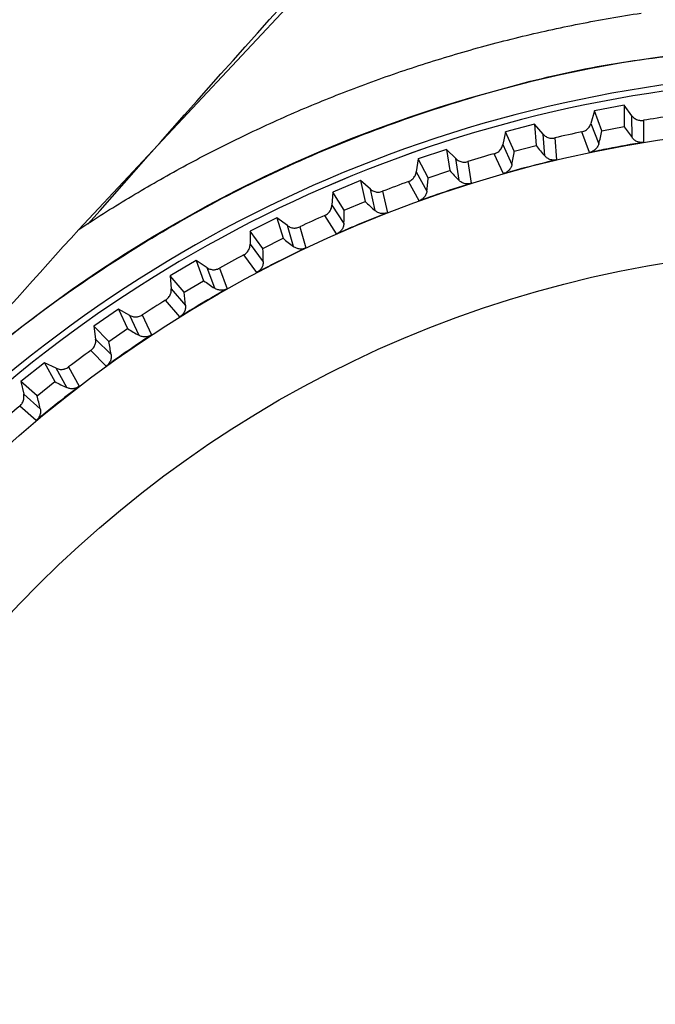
# Model space of a CAD drawing. Header units: millimetres. Extents: x -107 to 42, y 0 to 140.
# Tile 9 of 17: x -99 to -88, y 80 to 97. Entities that reach past the tile are written whole.
import ezdxf

# ---------------------------------------------------------------- set-up
doc = ezdxf.new("R2010")
doc.units = ezdxf.units.MM

msp = doc.modelspace()

# ---------------------------------------------------------------- linework, layer by layer
at = {"color": 7, "linetype": 'Continuous', "lineweight": 25}
for p, q in [((-97.842, 93.305), (-90.225, 101.446)), ((-88.773, 95.373), (-89.265, 95.281)), ((-88.773, 95.373), (-88.769, 95.017)), ((-88.643, 95.199), (-88.773, 95.373)), ((-89.265, 95.281), (-89.323, 95.072)), ((-89.139, 94.947), (-89.265, 95.281)), ((-88.639, 94.834), (-88.643, 95.199)), ((-90.262, 95.058), (-90.746, 94.932)), ((-90.262, 95.058), (-90.233, 94.702)), ((-90.119, 94.893), (-90.262, 95.058)), ((-89.323, 95.072), (-89.194, 94.73)), ((-88.451, 95.122), (-88.447, 94.757)), ((-90.746, 94.932), (-90.79, 94.719)), ((-90.597, 94.607), (-90.746, 94.932)), ((-90.091, 94.529), (-90.119, 94.893)), ((-89.345, 94.588), (-89.474, 94.93)), ((-89.139, 94.947), (-88.769, 95.017)), ((-90.79, 94.719), (-90.637, 94.387)), ((-90.597, 94.607), (-90.233, 94.702)), ((-89.923, 94.83), (-89.893, 94.465)), ((-91.725, 94.639), (-92.199, 94.48)), ((-91.725, 94.639), (-91.671, 94.287)), ((-91.571, 94.485), (-91.725, 94.639)), ((-90.778, 94.234), (-90.93, 94.567)), ((-92.199, 94.48), (-92.228, 94.264)), ((-92.028, 94.166), (-92.199, 94.48)), ((-91.517, 94.124), (-91.571, 94.485)), ((-91.371, 94.435), (-91.316, 94.074)), ((-92.228, 94.264), (-92.052, 93.944)), ((-92.028, 94.166), (-91.671, 94.287)), ((-93.155, 94.12), (-93.617, 93.927)), ((-93.155, 94.12), (-93.077, 93.772)), ((-92.991, 93.977), (-93.155, 94.12)), ((-92.182, 93.782), (-92.357, 94.103)), ((-93.617, 93.927), (-93.631, 93.71)), ((-93.425, 93.627), (-93.617, 93.927)), ((-92.912, 93.62), (-92.991, 93.977)), ((-92.787, 93.941), (-92.707, 93.584)), ((-93.425, 93.627), (-93.077, 93.772)), ((-93.631, 93.71), (-93.433, 93.403)), ((-94.546, 93.501), (-94.993, 93.277)), ((-94.546, 93.501), (-94.443, 93.16)), ((-94.372, 93.37), (-94.546, 93.501)), ((-93.552, 93.232), (-93.749, 93.54)), ((-94.78, 92.991), (-94.993, 93.277)), ((-94.993, 93.277), (-94.991, 93.06)), ((-94.268, 93.02), (-94.372, 93.37)), ((-94.166, 93.349), (-94.062, 92.999)), ((-94.991, 93.06), (-94.773, 92.767)), ((-94.78, 92.991), (-94.443, 93.16)), ((-95.89, 92.788), (-96.32, 92.533)), ((-95.89, 92.788), (-95.764, 92.454)), ((-95.708, 92.669), (-95.89, 92.788)), ((-94.879, 92.589), (-95.097, 92.882)), ((-95.579, 92.327), (-95.708, 92.669)), ((-95.501, 92.662), (-95.372, 92.32)), ((-96.088, 92.262), (-96.32, 92.533)), ((-96.32, 92.533), (-96.303, 92.316)), ((-96.088, 92.262), (-95.764, 92.454)), ((-96.303, 92.316), (-96.065, 92.04)), ((-96.159, 91.854), (-96.397, 92.132)), ((-97.181, 91.982), (-97.592, 91.698)), ((-97.181, 91.982), (-97.032, 91.658)), ((-96.991, 91.876), (-97.181, 91.982)), ((-96.839, 91.544), (-96.991, 91.876)), ((-96.784, 91.884), (-96.631, 91.552)), ((-97.342, 91.444), (-97.592, 91.698)), ((-97.592, 91.698), (-97.561, 91.483)), ((-97.342, 91.444), (-97.032, 91.658)), ((-97.561, 91.483), (-97.304, 91.223)), ((-97.384, 91.032), (-97.641, 91.292)), ((-98.412, 91.088), (-98.803, 90.776)), ((-98.412, 91.088), (-98.241, 90.776)), ((-98.215, 90.996), (-98.412, 91.088)), ((-98.041, 90.676), (-98.215, 90.996)), ((-98.01, 91.018), (-97.834, 90.697)), ((-98.535, 90.54), (-98.803, 90.776)), ((-98.803, 90.776), (-98.756, 90.564)), ((-98.535, 90.54), (-98.241, 90.776)), ((-98.756, 90.564), (-98.482, 90.323)), ((-98.549, 90.126), (-98.823, 90.368))]:
    msp.add_line(p, q, dxfattribs=at)
for radius in [21.133, 19.098]:
    msp.add_circle((-85, 73.901), radius, dxfattribs=at)
for centre, radius, start, end in [((-85, 73.901), 22.5, 52.5473, 139), ((-85, 73.901), 22.033, 47.3704, 139), ((-85, 73.901), 21.929, 48.6514, 139), ((-85, 73.901), 21.5, 98.0112, 99.2357), ((-85, 73.901), 21.5, 102.0112, 103.2357), ((-91.878, 95.524), 2.799, 343.516, 348.098), ((-86.425, 96.547), 2.799, 213.1489, 217.7309), ((-88.002, 96.393), 2.799, 217.1489, 221.7309), ((-85, 73.901), 21.5, 106.0112, 107.2357), ((-93.37, 94.992), 2.799, 347.516, 352.098), ((-89.563, 96.128), 2.799, 221.1489, 225.7309), ((-85, 73.901), 21.5, 110.0112, 111.2357), ((-94.821, 94.357), 2.799, 351.516, 356.098), ((-91.103, 95.756), 2.799, 225.1489, 229.7309), ((-96.224, 93.622), 2.799, 355.516, 0.098), ((-85, 73.901), 21.5, 114.0112, 115.2357), ((-92.612, 95.277), 2.799, 229.1489, 233.7309), ((-97.572, 92.791), 2.799, 359.516, 4.098), ((-85, 73.901), 21.5, 118.0112, 119.2357), ((-94.085, 94.694), 2.799, 233.1489, 237.7309), ((-98.859, 91.868), 2.799, 3.516, 8.098), ((-85, 73.901), 21.5, 122.0112, 123.2357), ((-95.513, 94.01), 2.799, 237.1489, 241.7309), ((-100.079, 90.857), 2.799, 7.516, 12.098), ((-85, 73.901), 21.5, 126.0112, 127.2357), ((-96.89, 93.227), 2.799, 241.1489, 245.7309), ((-101.225, 89.764), 2.799, 11.516, 16.098), ((-85, 73.901), 21.5, 130.0112, 131.2357), ((-85, 73.901), 22.5, 141, 257.1462), ((-85, 73.901), 21.929, 141, 251.3486)]:
    msp.add_arc(centre, radius, start, end, dxfattribs=at)
at = {"color": 8, "linetype": 'Continuous', "lineweight": 25}
for start, end in [(48.6534, 139), (141, 251.3466)]:
    msp.add_arc((-85, 73.901), 21.929, start, end, dxfattribs=at)
at = {"color": 7, "linetype": 'Continuous', "lineweight": 25}
for points, knots in [([(-97.688, 93.396), (-95.547, 95.821), (-92.861, 98.863), (-90.031, 101.769), (-89.457, 102.358)], [0, 0, 0, 0, 0.797299, 1, 1, 1, 1]), ([(-97.842, 93.305), (-97.705, 93.394), (-97.432, 93.573), (-97.014, 93.83), (-96.589, 94.08), (-96.158, 94.322), (-95.721, 94.555), (-95.277, 94.779), (-94.827, 94.995), (-94.37, 95.202), (-93.908, 95.399), (-93.44, 95.587), (-92.967, 95.765), (-92.488, 95.934), (-92.004, 96.092), (-91.515, 96.241), (-91.022, 96.379), (-90.523, 96.507), (-90.021, 96.624), (-89.514, 96.729), (-89.004, 96.825), (-88.661, 96.879), (-88.49, 96.907)], [0, 0, 0, 0, 0.048417, 0.097, 0.14575, 0.194666, 0.243749, 0.292999, 0.342415, 0.391998, 0.441748, 0.491664, 0.541747, 0.591997, 0.642413, 0.692997, 0.743747, 0.794664, 0.845747, 0.896998, 0.948416, 1, 1, 1, 1]), ([(-102.101, 88.481), (-101.457, 89.199), (-100.074, 90.738), (-97.54, 92.67), (-94.657, 94.319), (-91.554, 95.495), (-88.789, 96.175), (-87.065, 96.263), (-86.445, 96.294)], [0, 0, 0, 0, 0.160473, 0.344487, 0.528501, 0.712514, 0.896528, 1, 1, 1, 1]), ([(-88.643, 95.199), (-88.636, 95.191), (-88.629, 95.182), (-88.621, 95.175), (-88.613, 95.167), (-88.604, 95.16), (-88.595, 95.154), (-88.585, 95.148), (-88.576, 95.142), (-88.566, 95.138), (-88.556, 95.133), (-88.545, 95.129), (-88.534, 95.126), (-88.529, 95.125), (-88.524, 95.124), (-88.518, 95.123), (-88.507, 95.121), (-88.496, 95.12), (-88.485, 95.12), (-88.474, 95.119), (-88.462, 95.12), (-88.451, 95.122)], [0, 0, 0, 0, 0.0000332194, 0.0000332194, 0.0000332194, 0.0000664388, 0.0000664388, 0.0000664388, 0.0000996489, 0.0000996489, 0.0000996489, 0.000132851, 0.000132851, 0.000132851, 0.0001493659, 0.0001493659, 0.0001493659, 0.0001828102, 0.0001828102, 0.0001828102, 0.0002172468, 0.0002172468, 0.0002172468, 0.0002172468]), ([(-89.474, 94.93), (-89.463, 94.932), (-89.453, 94.936), (-89.442, 94.94), (-89.432, 94.944), (-89.422, 94.949), (-89.413, 94.954), (-89.403, 94.96), (-89.394, 94.967), (-89.386, 94.974), (-89.377, 94.981), (-89.37, 94.989), (-89.362, 94.997), (-89.359, 95.002), (-89.356, 95.006), (-89.352, 95.011), (-89.346, 95.02), (-89.34, 95.029), (-89.335, 95.039), (-89.33, 95.05), (-89.326, 95.061), (-89.323, 95.072)], [0, 0, 0, 0, 0.0000331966, 0.0000331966, 0.0000331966, 0.0000663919, 0.0000663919, 0.0000663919, 0.0000995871, 0.0000995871, 0.0000995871, 0.0001327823, 0.0001327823, 0.0001327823, 0.0001492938, 0.0001492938, 0.0001492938, 0.0001827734, 0.0001827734, 0.0001827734, 0.0002172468, 0.0002172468, 0.0002172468, 0.0002172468]), ([(-90.119, 94.893), (-90.112, 94.885), (-90.104, 94.877), (-90.096, 94.87), (-90.087, 94.863), (-90.078, 94.857), (-90.068, 94.851), (-90.059, 94.846), (-90.049, 94.841), (-90.038, 94.837), (-90.028, 94.833), (-90.017, 94.83), (-90.006, 94.828), (-90.001, 94.827), (-89.996, 94.826), (-89.99, 94.826), (-89.979, 94.824), (-89.968, 94.824), (-89.957, 94.825), (-89.945, 94.825), (-89.934, 94.827), (-89.923, 94.83)], [0, 0, 0, 0, 0.0000332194, 0.0000332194, 0.0000332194, 0.0000664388, 0.0000664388, 0.0000664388, 0.0000996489, 0.0000996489, 0.0000996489, 0.000132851, 0.000132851, 0.000132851, 0.0001493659, 0.0001493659, 0.0001493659, 0.0001828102, 0.0001828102, 0.0001828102, 0.0002172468, 0.0002172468, 0.0002172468, 0.0002172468]), ([(-90.93, 94.567), (-90.92, 94.57), (-90.909, 94.574), (-90.899, 94.579), (-90.889, 94.583), (-90.88, 94.589), (-90.871, 94.595), (-90.861, 94.602), (-90.853, 94.609), (-90.845, 94.617), (-90.837, 94.624), (-90.83, 94.633), (-90.823, 94.642), (-90.82, 94.646), (-90.817, 94.651), (-90.814, 94.656), (-90.809, 94.665), (-90.804, 94.675), (-90.799, 94.686), (-90.795, 94.696), (-90.792, 94.707), (-90.79, 94.719)], [0, 0, 0, 0, 0.0000331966, 0.0000331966, 0.0000331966, 0.0000663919, 0.0000663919, 0.0000663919, 0.0000995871, 0.0000995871, 0.0000995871, 0.0001327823, 0.0001327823, 0.0001327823, 0.0001492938, 0.0001492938, 0.0001492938, 0.0001827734, 0.0001827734, 0.0001827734, 0.0002172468, 0.0002172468, 0.0002172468, 0.0002172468]), ([(-88.447, 94.757), (-88.644, 94.724), (-88.841, 94.688), (-89.037, 94.65), (-89.14, 94.63), (-89.243, 94.609), (-89.345, 94.588)], [0, 0, 0, 0, 0.0006000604, 0.0006000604, 0.0006000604, 0.000914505, 0.000914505, 0.000914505, 0.000914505]), ([(-89.194, 94.73), (-89.197, 94.721), (-89.2, 94.712), (-89.204, 94.703), (-89.208, 94.694), (-89.213, 94.685), (-89.218, 94.677), (-89.223, 94.668), (-89.229, 94.66), (-89.235, 94.653), (-89.242, 94.645), (-89.249, 94.638), (-89.256, 94.632), (-89.264, 94.626), (-89.272, 94.62), (-89.28, 94.614), (-89.288, 94.609), (-89.297, 94.604), (-89.306, 94.6), (-89.319, 94.595), (-89.332, 94.591), (-89.345, 94.588)], [0, 0, 0, 0, 0.0000302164, 0.0000302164, 0.0000302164, 0.0000598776, 0.0000598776, 0.0000598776, 0.0000895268, 0.0000895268, 0.0000895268, 0.0001191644, 0.0001191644, 0.0001191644, 0.000148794, 0.000148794, 0.000148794, 0.00017842, 0.00017842, 0.00017842, 0.0002196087, 0.0002196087, 0.0002196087, 0.0002196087]), ([(-88.447, 94.757), (-88.458, 94.755), (-88.469, 94.754), (-88.48, 94.754), (-88.491, 94.754), (-88.502, 94.755), (-88.513, 94.757), (-88.523, 94.758), (-88.534, 94.761), (-88.544, 94.765), (-88.554, 94.768), (-88.564, 94.773), (-88.574, 94.778), (-88.583, 94.782), (-88.591, 94.788), (-88.599, 94.794), (-88.607, 94.8), (-88.614, 94.806), (-88.621, 94.813), (-88.627, 94.819), (-88.634, 94.827), (-88.639, 94.834)], [0, 0, 0, 0, 0.0000330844, 0.0000330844, 0.0000330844, 0.0000661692, 0.0000661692, 0.0000661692, 0.0000989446, 0.0000989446, 0.0000989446, 0.0001308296, 0.0001308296, 0.0001308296, 0.000161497, 0.000161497, 0.000161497, 0.0001901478, 0.0001901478, 0.0001901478, 0.0002195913, 0.0002195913, 0.0002195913, 0.0002195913]), ([(-91.571, 94.485), (-91.564, 94.477), (-91.555, 94.47), (-91.546, 94.464), (-91.537, 94.457), (-91.527, 94.452), (-91.518, 94.447), (-91.508, 94.442), (-91.497, 94.438), (-91.487, 94.435), (-91.476, 94.431), (-91.465, 94.429), (-91.454, 94.428), (-91.449, 94.427), (-91.443, 94.427), (-91.438, 94.427), (-91.426, 94.426), (-91.415, 94.427), (-91.404, 94.428), (-91.393, 94.429), (-91.381, 94.432), (-91.371, 94.435)], [0, 0, 0, 0, 0.0000332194, 0.0000332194, 0.0000332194, 0.0000664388, 0.0000664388, 0.0000664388, 0.0000996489, 0.0000996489, 0.0000996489, 0.000132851, 0.000132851, 0.000132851, 0.0001493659, 0.0001493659, 0.0001493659, 0.0001828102, 0.0001828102, 0.0001828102, 0.0002172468, 0.0002172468, 0.0002172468, 0.0002172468]), ([(-89.893, 94.465), (-90.088, 94.419), (-90.282, 94.37), (-90.475, 94.318), (-90.576, 94.291), (-90.677, 94.263), (-90.778, 94.234)], [0, 0, 0, 0, 0.0006000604, 0.0006000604, 0.0006000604, 0.000914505, 0.000914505, 0.000914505, 0.000914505]), ([(-90.637, 94.387), (-90.639, 94.377), (-90.642, 94.368), (-90.645, 94.359), (-90.648, 94.35), (-90.652, 94.341), (-90.657, 94.332), (-90.661, 94.323), (-90.667, 94.315), (-90.673, 94.307), (-90.678, 94.299), (-90.685, 94.292), (-90.692, 94.285), (-90.699, 94.278), (-90.707, 94.271), (-90.715, 94.265), (-90.723, 94.26), (-90.731, 94.254), (-90.74, 94.25), (-90.752, 94.243), (-90.765, 94.238), (-90.778, 94.234)], [0, 0, 0, 0, 0.0000302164, 0.0000302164, 0.0000302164, 0.0000598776, 0.0000598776, 0.0000598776, 0.0000895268, 0.0000895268, 0.0000895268, 0.0001191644, 0.0001191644, 0.0001191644, 0.000148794, 0.000148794, 0.000148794, 0.00017842, 0.00017842, 0.00017842, 0.0002196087, 0.0002196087, 0.0002196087, 0.0002196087]), ([(-89.893, 94.465), (-89.904, 94.463), (-89.915, 94.461), (-89.926, 94.46), (-89.937, 94.46), (-89.948, 94.46), (-89.959, 94.461), (-89.97, 94.462), (-89.981, 94.464), (-89.991, 94.467), (-90.001, 94.469), (-90.011, 94.473), (-90.021, 94.477), (-90.03, 94.482), (-90.039, 94.487), (-90.048, 94.492), (-90.056, 94.497), (-90.063, 94.503), (-90.07, 94.509), (-90.078, 94.515), (-90.084, 94.522), (-90.091, 94.529)], [0, 0, 0, 0, 0.0000330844, 0.0000330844, 0.0000330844, 0.0000661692, 0.0000661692, 0.0000661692, 0.0000989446, 0.0000989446, 0.0000989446, 0.0001308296, 0.0001308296, 0.0001308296, 0.000161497, 0.000161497, 0.000161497, 0.0001901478, 0.0001901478, 0.0001901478, 0.0002195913, 0.0002195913, 0.0002195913, 0.0002195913]), ([(-92.357, 94.103), (-92.347, 94.107), (-92.337, 94.111), (-92.327, 94.117), (-92.318, 94.122), (-92.308, 94.128), (-92.3, 94.135), (-92.291, 94.142), (-92.283, 94.15), (-92.276, 94.158), (-92.269, 94.167), (-92.262, 94.176), (-92.256, 94.185), (-92.253, 94.19), (-92.25, 94.195), (-92.248, 94.199), (-92.243, 94.209), (-92.239, 94.22), (-92.235, 94.23), (-92.232, 94.241), (-92.229, 94.253), (-92.228, 94.264)], [0, 0, 0, 0, 0.0000331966, 0.0000331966, 0.0000331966, 0.0000663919, 0.0000663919, 0.0000663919, 0.0000995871, 0.0000995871, 0.0000995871, 0.0001327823, 0.0001327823, 0.0001327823, 0.0001492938, 0.0001492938, 0.0001492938, 0.0001827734, 0.0001827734, 0.0001827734, 0.0002172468, 0.0002172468, 0.0002172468, 0.0002172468]), ([(-91.316, 94.074), (-91.507, 94.014), (-91.697, 93.952), (-91.886, 93.886), (-91.985, 93.852), (-92.084, 93.817), (-92.182, 93.782)], [0, 0, 0, 0, 0.0006000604, 0.0006000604, 0.0006000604, 0.000914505, 0.000914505, 0.000914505, 0.000914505]), ([(-91.316, 94.074), (-91.326, 94.071), (-91.337, 94.068), (-91.348, 94.067), (-91.359, 94.065), (-91.37, 94.065), (-91.381, 94.065), (-91.392, 94.065), (-91.403, 94.066), (-91.414, 94.068), (-91.424, 94.07), (-91.434, 94.073), (-91.444, 94.077), (-91.454, 94.081), (-91.463, 94.085), (-91.472, 94.09), (-91.48, 94.094), (-91.488, 94.1), (-91.496, 94.105), (-91.503, 94.111), (-91.511, 94.117), (-91.517, 94.124)], [0, 0, 0, 0, 0.0000330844, 0.0000330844, 0.0000330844, 0.0000661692, 0.0000661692, 0.0000661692, 0.0000989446, 0.0000989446, 0.0000989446, 0.0001308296, 0.0001308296, 0.0001308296, 0.000161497, 0.000161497, 0.000161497, 0.0001901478, 0.0001901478, 0.0001901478, 0.0002195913, 0.0002195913, 0.0002195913, 0.0002195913]), ([(-92.991, 93.977), (-92.983, 93.969), (-92.974, 93.963), (-92.964, 93.957), (-92.955, 93.951), (-92.945, 93.946), (-92.935, 93.942), (-92.925, 93.938), (-92.914, 93.935), (-92.903, 93.932), (-92.892, 93.93), (-92.881, 93.928), (-92.87, 93.928), (-92.865, 93.927), (-92.859, 93.927), (-92.854, 93.927), (-92.843, 93.928), (-92.831, 93.929), (-92.82, 93.931), (-92.809, 93.934), (-92.798, 93.937), (-92.787, 93.941)], [0, 0, 0, 0, 0.0000332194, 0.0000332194, 0.0000332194, 0.0000664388, 0.0000664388, 0.0000664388, 0.0000996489, 0.0000996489, 0.0000996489, 0.000132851, 0.000132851, 0.000132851, 0.0001493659, 0.0001493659, 0.0001493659, 0.0001828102, 0.0001828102, 0.0001828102, 0.0002172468, 0.0002172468, 0.0002172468, 0.0002172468]), ([(-92.052, 93.944), (-92.054, 93.934), (-92.055, 93.925), (-92.058, 93.915), (-92.061, 93.906), (-92.064, 93.896), (-92.068, 93.888), (-92.072, 93.879), (-92.077, 93.87), (-92.082, 93.862), (-92.088, 93.853), (-92.094, 93.845), (-92.1, 93.838), (-92.107, 93.83), (-92.114, 93.823), (-92.121, 93.817), (-92.129, 93.811), (-92.137, 93.805), (-92.145, 93.8), (-92.157, 93.793), (-92.169, 93.787), (-92.182, 93.782)], [0, 0, 0, 0, 0.0000302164, 0.0000302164, 0.0000302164, 0.0000598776, 0.0000598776, 0.0000598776, 0.0000895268, 0.0000895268, 0.0000895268, 0.0001191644, 0.0001191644, 0.0001191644, 0.000148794, 0.000148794, 0.000148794, 0.00017842, 0.00017842, 0.00017842, 0.0002196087, 0.0002196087, 0.0002196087, 0.0002196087]), ([(-93.749, 93.54), (-93.739, 93.545), (-93.729, 93.55), (-93.72, 93.556), (-93.71, 93.562), (-93.702, 93.569), (-93.694, 93.577), (-93.685, 93.584), (-93.678, 93.593), (-93.671, 93.602), (-93.665, 93.61), (-93.659, 93.62), (-93.653, 93.629), (-93.651, 93.634), (-93.648, 93.639), (-93.646, 93.644), (-93.642, 93.655), (-93.638, 93.665), (-93.636, 93.676), (-93.633, 93.687), (-93.631, 93.699), (-93.631, 93.71)], [0, 0, 0, 0, 0.0000331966, 0.0000331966, 0.0000331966, 0.0000663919, 0.0000663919, 0.0000663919, 0.0000995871, 0.0000995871, 0.0000995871, 0.0001327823, 0.0001327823, 0.0001327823, 0.0001492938, 0.0001492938, 0.0001492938, 0.0001827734, 0.0001827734, 0.0001827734, 0.0002172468, 0.0002172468, 0.0002172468, 0.0002172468]), ([(-92.707, 93.584), (-92.894, 93.511), (-93.079, 93.436), (-93.263, 93.357), (-93.36, 93.317), (-93.456, 93.275), (-93.552, 93.232)], [0, 0, 0, 0, 0.0006000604, 0.0006000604, 0.0006000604, 0.000914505, 0.000914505, 0.000914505, 0.000914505]), ([(-92.707, 93.584), (-92.718, 93.58), (-92.728, 93.577), (-92.739, 93.575), (-92.75, 93.572), (-92.761, 93.571), (-92.772, 93.571), (-92.783, 93.57), (-92.794, 93.571), (-92.805, 93.572), (-92.815, 93.573), (-92.826, 93.575), (-92.836, 93.578), (-92.846, 93.581), (-92.855, 93.585), (-92.865, 93.589), (-92.873, 93.593), (-92.881, 93.598), (-92.889, 93.603), (-92.897, 93.608), (-92.905, 93.614), (-92.912, 93.62)], [0, 0, 0, 0, 0.0000330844, 0.0000330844, 0.0000330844, 0.0000661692, 0.0000661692, 0.0000661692, 0.0000989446, 0.0000989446, 0.0000989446, 0.0001308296, 0.0001308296, 0.0001308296, 0.000161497, 0.000161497, 0.000161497, 0.0001901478, 0.0001901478, 0.0001901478, 0.0002195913, 0.0002195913, 0.0002195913, 0.0002195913]), ([(-93.433, 93.403), (-93.434, 93.393), (-93.435, 93.384), (-93.437, 93.374), (-93.439, 93.364), (-93.442, 93.355), (-93.445, 93.346), (-93.449, 93.337), (-93.453, 93.328), (-93.457, 93.319), (-93.462, 93.31), (-93.468, 93.302), (-93.473, 93.294), (-93.479, 93.286), (-93.486, 93.279), (-93.493, 93.272), (-93.5, 93.265), (-93.508, 93.259), (-93.516, 93.253), (-93.527, 93.245), (-93.539, 93.238), (-93.552, 93.232)], [0, 0, 0, 0, 0.0000302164, 0.0000302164, 0.0000302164, 0.0000598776, 0.0000598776, 0.0000598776, 0.0000895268, 0.0000895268, 0.0000895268, 0.0001191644, 0.0001191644, 0.0001191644, 0.000148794, 0.000148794, 0.000148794, 0.00017842, 0.00017842, 0.00017842, 0.0002196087, 0.0002196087, 0.0002196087, 0.0002196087]), ([(-94.372, 93.37), (-94.363, 93.364), (-94.354, 93.358), (-94.344, 93.353), (-94.334, 93.347), (-94.324, 93.343), (-94.314, 93.34), (-94.303, 93.336), (-94.292, 93.334), (-94.281, 93.332), (-94.27, 93.33), (-94.259, 93.33), (-94.248, 93.33), (-94.243, 93.33), (-94.237, 93.33), (-94.232, 93.331), (-94.22, 93.332), (-94.209, 93.334), (-94.199, 93.337), (-94.188, 93.34), (-94.177, 93.344), (-94.166, 93.349)], [0, 0, 0, 0, 0.0000332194, 0.0000332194, 0.0000332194, 0.0000664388, 0.0000664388, 0.0000664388, 0.0000996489, 0.0000996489, 0.0000996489, 0.000132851, 0.000132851, 0.000132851, 0.0001493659, 0.0001493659, 0.0001493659, 0.0001828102, 0.0001828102, 0.0001828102, 0.0002172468, 0.0002172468, 0.0002172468, 0.0002172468]), ([(-95.097, 92.882), (-95.088, 92.887), (-95.078, 92.893), (-95.069, 92.9), (-95.061, 92.907), (-95.052, 92.914), (-95.045, 92.923), (-95.037, 92.931), (-95.03, 92.939), (-95.024, 92.949), (-95.018, 92.958), (-95.013, 92.968), (-95.008, 92.978), (-95.006, 92.983), (-95.004, 92.988), (-95.002, 92.993), (-94.999, 93.004), (-94.996, 93.015), (-94.994, 93.026), (-94.992, 93.037), (-94.991, 93.048), (-94.991, 93.06)], [0, 0, 0, 0, 0.0000331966, 0.0000331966, 0.0000331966, 0.0000663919, 0.0000663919, 0.0000663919, 0.0000995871, 0.0000995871, 0.0000995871, 0.0001327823, 0.0001327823, 0.0001327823, 0.0001492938, 0.0001492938, 0.0001492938, 0.0001827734, 0.0001827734, 0.0001827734, 0.0002172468, 0.0002172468, 0.0002172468, 0.0002172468]), ([(-94.062, 92.999), (-94.242, 92.913), (-94.422, 92.825), (-94.6, 92.734), (-94.694, 92.686), (-94.787, 92.638), (-94.879, 92.589)], [0, 0, 0, 0, 0.0006000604, 0.0006000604, 0.0006000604, 0.000914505, 0.000914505, 0.000914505, 0.000914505]), ([(-94.062, 92.999), (-94.072, 92.994), (-94.082, 92.99), (-94.093, 92.987), (-94.103, 92.984), (-94.114, 92.982), (-94.125, 92.981), (-94.136, 92.979), (-94.147, 92.979), (-94.158, 92.98), (-94.169, 92.98), (-94.179, 92.982), (-94.19, 92.984), (-94.199, 92.986), (-94.209, 92.989), (-94.219, 92.993), (-94.228, 92.996), (-94.236, 93), (-94.244, 93.005), (-94.253, 93.009), (-94.261, 93.015), (-94.268, 93.02)], [0, 0, 0, 0, 0.0000330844, 0.0000330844, 0.0000330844, 0.0000661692, 0.0000661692, 0.0000661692, 0.0000989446, 0.0000989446, 0.0000989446, 0.0001308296, 0.0001308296, 0.0001308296, 0.000161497, 0.000161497, 0.000161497, 0.0001901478, 0.0001901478, 0.0001901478, 0.0002195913, 0.0002195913, 0.0002195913, 0.0002195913]), ([(-94.773, 92.767), (-94.773, 92.758), (-94.774, 92.748), (-94.775, 92.738), (-94.776, 92.728), (-94.778, 92.719), (-94.781, 92.709), (-94.784, 92.7), (-94.787, 92.691), (-94.791, 92.682), (-94.795, 92.673), (-94.8, 92.664), (-94.806, 92.656), (-94.811, 92.647), (-94.817, 92.64), (-94.824, 92.632), (-94.83, 92.625), (-94.837, 92.618), (-94.845, 92.612), (-94.856, 92.603), (-94.867, 92.595), (-94.879, 92.589)], [0, 0, 0, 0, 0.0000302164, 0.0000302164, 0.0000302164, 0.0000598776, 0.0000598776, 0.0000598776, 0.0000895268, 0.0000895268, 0.0000895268, 0.0001191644, 0.0001191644, 0.0001191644, 0.000148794, 0.000148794, 0.000148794, 0.00017842, 0.00017842, 0.00017842, 0.0002196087, 0.0002196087, 0.0002196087, 0.0002196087]), ([(-95.708, 92.669), (-95.698, 92.663), (-95.688, 92.658), (-95.678, 92.653), (-95.668, 92.649), (-95.658, 92.645), (-95.647, 92.643), (-95.636, 92.64), (-95.625, 92.638), (-95.614, 92.637), (-95.603, 92.636), (-95.592, 92.636), (-95.581, 92.637), (-95.575, 92.638), (-95.57, 92.639), (-95.564, 92.64), (-95.553, 92.641), (-95.543, 92.644), (-95.532, 92.648), (-95.521, 92.652), (-95.511, 92.657), (-95.501, 92.662)], [0, 0, 0, 0, 0.0000332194, 0.0000332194, 0.0000332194, 0.0000664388, 0.0000664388, 0.0000664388, 0.0000996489, 0.0000996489, 0.0000996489, 0.000132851, 0.000132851, 0.000132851, 0.0001493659, 0.0001493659, 0.0001493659, 0.0001828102, 0.0001828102, 0.0001828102, 0.0002172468, 0.0002172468, 0.0002172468, 0.0002172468]), ([(-96.397, 92.132), (-96.387, 92.138), (-96.379, 92.144), (-96.37, 92.152), (-96.362, 92.159), (-96.354, 92.167), (-96.347, 92.176), (-96.34, 92.184), (-96.334, 92.193), (-96.329, 92.203), (-96.323, 92.213), (-96.319, 92.223), (-96.315, 92.233), (-96.313, 92.238), (-96.311, 92.244), (-96.31, 92.249), (-96.307, 92.26), (-96.305, 92.271), (-96.304, 92.282), (-96.303, 92.293), (-96.303, 92.305), (-96.303, 92.316)], [0, 0, 0, 0, 0.0000331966, 0.0000331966, 0.0000331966, 0.0000663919, 0.0000663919, 0.0000663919, 0.0000995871, 0.0000995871, 0.0000995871, 0.0001327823, 0.0001327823, 0.0001327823, 0.0001492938, 0.0001492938, 0.0001492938, 0.0001827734, 0.0001827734, 0.0001827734, 0.0002172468, 0.0002172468, 0.0002172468, 0.0002172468]), ([(-95.372, 92.32), (-95.546, 92.222), (-95.719, 92.121), (-95.89, 92.018), (-95.98, 91.964), (-96.07, 91.909), (-96.159, 91.854)], [0, 0, 0, 0, 0.0006000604, 0.0006000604, 0.0006000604, 0.000914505, 0.000914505, 0.000914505, 0.000914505]), ([(-95.372, 92.32), (-95.381, 92.315), (-95.392, 92.31), (-95.402, 92.306), (-95.412, 92.302), (-95.423, 92.3), (-95.434, 92.298), (-95.445, 92.296), (-95.456, 92.294), (-95.466, 92.294), (-95.477, 92.294), (-95.488, 92.295), (-95.498, 92.296), (-95.508, 92.298), (-95.518, 92.3), (-95.528, 92.303), (-95.537, 92.306), (-95.546, 92.309), (-95.554, 92.313), (-95.563, 92.317), (-95.572, 92.322), (-95.579, 92.327)], [0, 0, 0, 0, 0.0000330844, 0.0000330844, 0.0000330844, 0.0000661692, 0.0000661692, 0.0000661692, 0.0000989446, 0.0000989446, 0.0000989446, 0.0001308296, 0.0001308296, 0.0001308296, 0.000161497, 0.000161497, 0.000161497, 0.0001901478, 0.0001901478, 0.0001901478, 0.0002195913, 0.0002195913, 0.0002195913, 0.0002195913]), ([(-96.065, 92.04), (-96.065, 92.03), (-96.064, 92.02), (-96.065, 92.01), (-96.066, 92.001), (-96.067, 91.991), (-96.069, 91.981), (-96.071, 91.972), (-96.074, 91.962), (-96.078, 91.953), (-96.081, 91.944), (-96.085, 91.935), (-96.09, 91.926), (-96.095, 91.917), (-96.1, 91.909), (-96.106, 91.901), (-96.112, 91.893), (-96.119, 91.886), (-96.126, 91.879), (-96.136, 91.87), (-96.147, 91.861), (-96.159, 91.854)], [0, 0, 0, 0, 0.0000302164, 0.0000302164, 0.0000302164, 0.0000598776, 0.0000598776, 0.0000598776, 0.0000895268, 0.0000895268, 0.0000895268, 0.0001191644, 0.0001191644, 0.0001191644, 0.000148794, 0.000148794, 0.000148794, 0.00017842, 0.00017842, 0.00017842, 0.0002196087, 0.0002196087, 0.0002196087, 0.0002196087]), ([(-96.991, 91.876), (-96.981, 91.871), (-96.971, 91.866), (-96.96, 91.863), (-96.95, 91.859), (-96.939, 91.856), (-96.928, 91.854), (-96.917, 91.852), (-96.906, 91.851), (-96.895, 91.851), (-96.884, 91.851), (-96.873, 91.852), (-96.862, 91.854), (-96.857, 91.855), (-96.851, 91.856), (-96.846, 91.857), (-96.835, 91.86), (-96.824, 91.863), (-96.814, 91.868), (-96.804, 91.872), (-96.793, 91.878), (-96.784, 91.884)], [0, 0, 0, 0, 0.0000332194, 0.0000332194, 0.0000332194, 0.0000664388, 0.0000664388, 0.0000664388, 0.0000996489, 0.0000996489, 0.0000996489, 0.000132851, 0.000132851, 0.000132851, 0.0001493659, 0.0001493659, 0.0001493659, 0.0001828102, 0.0001828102, 0.0001828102, 0.0002172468, 0.0002172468, 0.0002172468, 0.0002172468]), ([(-97.641, 91.292), (-97.632, 91.299), (-97.623, 91.306), (-97.616, 91.314), (-97.608, 91.322), (-97.601, 91.33), (-97.594, 91.339), (-97.588, 91.349), (-97.583, 91.358), (-97.578, 91.368), (-97.573, 91.378), (-97.569, 91.389), (-97.566, 91.399), (-97.565, 91.405), (-97.563, 91.41), (-97.562, 91.415), (-97.56, 91.426), (-97.559, 91.437), (-97.558, 91.449), (-97.558, 91.46), (-97.559, 91.472), (-97.561, 91.483)], [0, 0, 0, 0, 0.0000331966, 0.0000331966, 0.0000331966, 0.0000663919, 0.0000663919, 0.0000663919, 0.0000995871, 0.0000995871, 0.0000995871, 0.0001327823, 0.0001327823, 0.0001327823, 0.0001492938, 0.0001492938, 0.0001492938, 0.0001827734, 0.0001827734, 0.0001827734, 0.0002172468, 0.0002172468, 0.0002172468, 0.0002172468]), ([(-96.631, 91.552), (-96.798, 91.442), (-96.964, 91.329), (-97.128, 91.214), (-97.214, 91.154), (-97.299, 91.093), (-97.384, 91.032)], [0, 0, 0, 0, 0.0006000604, 0.0006000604, 0.0006000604, 0.000914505, 0.000914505, 0.000914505, 0.000914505]), ([(-96.631, 91.552), (-96.641, 91.546), (-96.65, 91.54), (-96.66, 91.536), (-96.671, 91.531), (-96.681, 91.528), (-96.692, 91.525), (-96.702, 91.522), (-96.713, 91.52), (-96.724, 91.519), (-96.735, 91.518), (-96.745, 91.518), (-96.756, 91.519), (-96.766, 91.52), (-96.776, 91.521), (-96.786, 91.524), (-96.795, 91.526), (-96.804, 91.529), (-96.813, 91.532), (-96.822, 91.536), (-96.831, 91.54), (-96.839, 91.544)], [0, 0, 0, 0, 0.0000330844, 0.0000330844, 0.0000330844, 0.0000661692, 0.0000661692, 0.0000661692, 0.0000989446, 0.0000989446, 0.0000989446, 0.0001308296, 0.0001308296, 0.0001308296, 0.000161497, 0.000161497, 0.000161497, 0.0001901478, 0.0001901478, 0.0001901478, 0.0002195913, 0.0002195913, 0.0002195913, 0.0002195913]), ([(-97.304, 91.223), (-97.302, 91.214), (-97.301, 91.204), (-97.301, 91.194), (-97.301, 91.185), (-97.302, 91.175), (-97.303, 91.165), (-97.305, 91.155), (-97.307, 91.146), (-97.31, 91.136), (-97.313, 91.127), (-97.316, 91.117), (-97.32, 91.108), (-97.325, 91.1), (-97.33, 91.091), (-97.335, 91.083), (-97.341, 91.074), (-97.347, 91.067), (-97.353, 91.059), (-97.363, 91.049), (-97.373, 91.04), (-97.384, 91.032)], [0, 0, 0, 0, 0.0000302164, 0.0000302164, 0.0000302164, 0.0000598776, 0.0000598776, 0.0000598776, 0.0000895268, 0.0000895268, 0.0000895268, 0.0001191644, 0.0001191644, 0.0001191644, 0.000148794, 0.000148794, 0.000148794, 0.00017842, 0.00017842, 0.00017842, 0.0002196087, 0.0002196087, 0.0002196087, 0.0002196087]), ([(-98.215, 90.996), (-98.205, 90.992), (-98.195, 90.988), (-98.184, 90.985), (-98.174, 90.982), (-98.163, 90.98), (-98.152, 90.978), (-98.141, 90.977), (-98.129, 90.977), (-98.118, 90.978), (-98.107, 90.978), (-98.096, 90.98), (-98.085, 90.983), (-98.08, 90.984), (-98.075, 90.985), (-98.07, 90.987), (-98.059, 90.99), (-98.049, 90.995), (-98.039, 91), (-98.028, 91.005), (-98.019, 91.011), (-98.01, 91.018)], [0, 0, 0, 0, 0.0000332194, 0.0000332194, 0.0000332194, 0.0000664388, 0.0000664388, 0.0000664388, 0.0000996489, 0.0000996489, 0.0000996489, 0.000132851, 0.000132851, 0.000132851, 0.0001493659, 0.0001493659, 0.0001493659, 0.0001828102, 0.0001828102, 0.0001828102, 0.0002172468, 0.0002172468, 0.0002172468, 0.0002172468]), ([(-97.834, 90.697), (-97.993, 90.576), (-98.151, 90.452), (-98.306, 90.326), (-98.387, 90.26), (-98.468, 90.194), (-98.549, 90.126)], [0, 0, 0, 0, 0.0006000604, 0.0006000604, 0.0006000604, 0.000914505, 0.000914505, 0.000914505, 0.000914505]), ([(-97.834, 90.697), (-97.843, 90.691), (-97.852, 90.685), (-97.862, 90.679), (-97.872, 90.674), (-97.882, 90.67), (-97.893, 90.666), (-97.903, 90.663), (-97.914, 90.66), (-97.924, 90.659), (-97.935, 90.657), (-97.946, 90.656), (-97.956, 90.656), (-97.966, 90.656), (-97.977, 90.657), (-97.987, 90.659), (-97.996, 90.66), (-98.005, 90.662), (-98.014, 90.665), (-98.023, 90.668), (-98.032, 90.671), (-98.041, 90.676)], [0, 0, 0, 0, 0.0000330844, 0.0000330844, 0.0000330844, 0.0000661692, 0.0000661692, 0.0000661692, 0.0000989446, 0.0000989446, 0.0000989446, 0.0001308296, 0.0001308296, 0.0001308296, 0.000161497, 0.000161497, 0.000161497, 0.0001901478, 0.0001901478, 0.0001901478, 0.0002195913, 0.0002195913, 0.0002195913, 0.0002195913]), ([(-98.823, 90.368), (-98.815, 90.375), (-98.807, 90.383), (-98.8, 90.391), (-98.792, 90.4), (-98.786, 90.409), (-98.78, 90.418), (-98.775, 90.428), (-98.77, 90.438), (-98.766, 90.448), (-98.762, 90.459), (-98.758, 90.469), (-98.756, 90.48), (-98.755, 90.485), (-98.754, 90.491), (-98.753, 90.496), (-98.752, 90.507), (-98.751, 90.519), (-98.752, 90.53), (-98.752, 90.541), (-98.754, 90.553), (-98.756, 90.564)], [0, 0, 0, 0, 0.0000331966, 0.0000331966, 0.0000331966, 0.0000663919, 0.0000663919, 0.0000663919, 0.0000995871, 0.0000995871, 0.0000995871, 0.0001327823, 0.0001327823, 0.0001327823, 0.0001492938, 0.0001492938, 0.0001492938, 0.0001827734, 0.0001827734, 0.0001827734, 0.0002172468, 0.0002172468, 0.0002172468, 0.0002172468]), ([(-98.482, 90.323), (-98.48, 90.314), (-98.478, 90.304), (-98.478, 90.294), (-98.477, 90.284), (-98.477, 90.275), (-98.478, 90.265), (-98.478, 90.255), (-98.48, 90.245), (-98.482, 90.235), (-98.484, 90.226), (-98.487, 90.216), (-98.491, 90.207), (-98.494, 90.198), (-98.499, 90.189), (-98.504, 90.18), (-98.508, 90.172), (-98.514, 90.164), (-98.52, 90.156), (-98.529, 90.145), (-98.538, 90.135), (-98.549, 90.126)], [0, 0, 0, 0, 0.0000302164, 0.0000302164, 0.0000302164, 0.0000598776, 0.0000598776, 0.0000598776, 0.0000895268, 0.0000895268, 0.0000895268, 0.0001191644, 0.0001191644, 0.0001191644, 0.000148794, 0.000148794, 0.000148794, 0.00017842, 0.00017842, 0.00017842, 0.0002196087, 0.0002196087, 0.0002196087, 0.0002196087])]:
    msp.add_open_spline(points, degree=3, knots=knots, dxfattribs=at)
msp.add_open_spline([(-101.908, 88.726), (-100.562, 90.261), (-99.207, 91.787), (-97.842, 93.305)], degree=3, dxfattribs=at)

doc.saveas('drawing.dxf')
